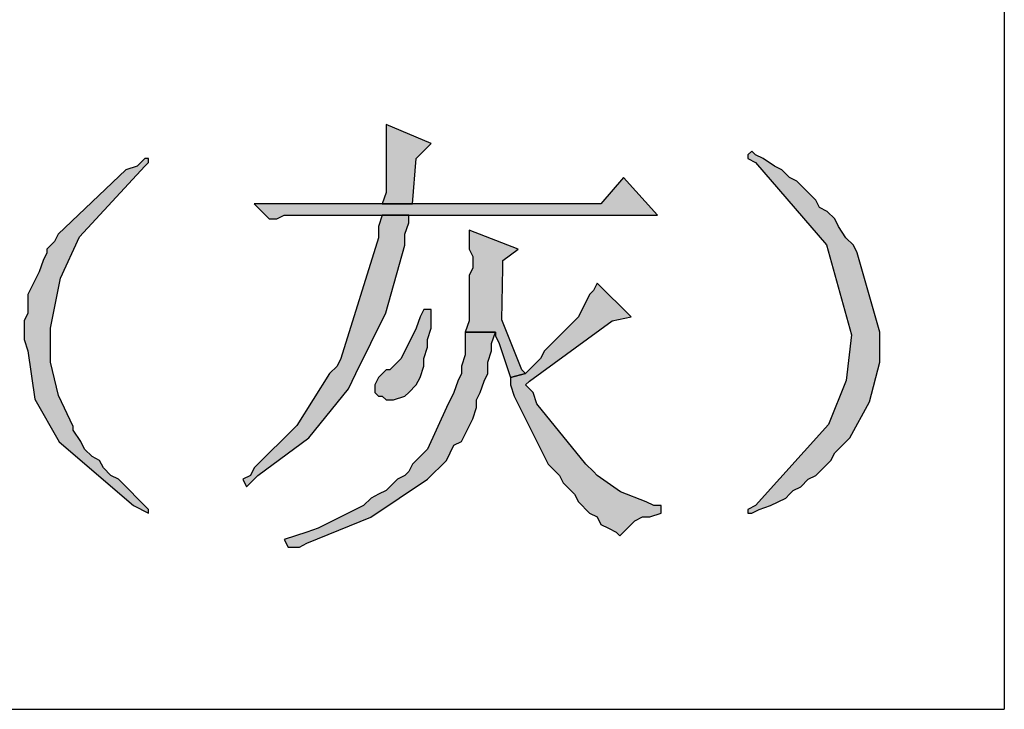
# Model space of a CAD drawing. Header units: millimetres. Extents: x 32176 to 33806, y 9889 to 10961.
# Tile 10 of 41: x 32408.86 to 32415.78, y 10187.47 to 10192.31. Entities that reach past the tile are written whole.
import ezdxf

# ---------------------------------------------------------------- set-up
doc = ezdxf.new("R2010")
doc.units = ezdxf.units.MM
doc.layers.add('Z_entity', color=7, linetype='Continuous')

msp = doc.modelspace()

# ---------------------------------------------------------------- hatches: boundary and pattern name
at = {"layer": 'Z_entity'}
for points in [[(32411.4378, 10191.5719), (32411.4378, 10191.5454), (32411.4378, 10191.0953), (32411.4114, 10191.0159), (32411.6232, 10191.0159), (32411.6496, 10191.3336), (32411.7555, 10191.4395)], [(32409.7699, 10191.3336), (32409.7434, 10191.3336), (32409.6905, 10191.2807), (32409.6111, 10191.2542), (32409.1345, 10190.8041), (32409.108, 10190.7512), (32409.0551, 10190.6982), (32409.0551, 10190.6717), (32409.0286, 10190.6188), (32409.0021, 10190.5394), (32408.9227, 10190.3805), (32408.9227, 10190.2481), (32408.8962, 10190.1952), (32408.8962, 10190.0628), (32408.9227, 10189.9834), (32408.9706, 10189.6442), (32409.1416, 10189.3445), (32409.664, 10188.8979), (32409.7699, 10188.845), (32409.7699, 10188.8714), (32409.5581, 10189.0832), (32409.5052, 10189.1097), (32409.4522, 10189.1627), (32409.4257, 10189.2156), (32409.3728, 10189.2421), (32409.3198, 10189.295), (32409.2934, 10189.348), (32409.2404, 10189.4274), (32409.2404, 10189.4539), (32409.136, 10189.6702), (32409.0816, 10189.904), (32409.0816, 10190.1422), (32409.15, 10190.4952), (32409.2851, 10190.7841), (32409.7434, 10191.2807), (32409.7699, 10191.3071)], [(32414.0059, 10191.3866), (32413.9794, 10191.3601), (32413.9794, 10191.3336), (32414.0324, 10191.3071), (32414.532, 10190.7291), (32414.707, 10190.0961), (32414.6688, 10189.7771), (32414.5447, 10189.4663), (32414.0324, 10188.8979), (32413.9794, 10188.8714), (32413.9794, 10188.845), (32414.0059, 10188.845), (32414.0589, 10188.8714), (32414.1383, 10188.8979), (32414.2442, 10188.9509), (32414.2707, 10188.9773), (32414.2971, 10189.0038), (32414.3501, 10189.0303), (32414.403, 10189.0832), (32414.456, 10189.1097), (32414.5619, 10189.2156), (32414.5884, 10189.2686), (32414.6943, 10189.3745), (32414.8319, 10189.6257), (32414.9061, 10189.904), (32414.9061, 10190.1158), (32414.7472, 10190.6717), (32414.7207, 10190.7247), (32414.6678, 10190.7776), (32414.6148, 10190.8571), (32414.5884, 10190.91), (32414.5354, 10190.963), (32414.4825, 10190.9894), (32414.456, 10191.0424), (32414.3236, 10191.1748), (32414.2707, 10191.2012), (32414.2177, 10191.2542), (32414.1648, 10191.2807), (32414.0853, 10191.3336), (32414.0324, 10191.3601)], [(32413.1058, 10191.2012), (32412.9469, 10191.0159), (32410.5112, 10191.0159), (32410.6171, 10190.91), (32410.6701, 10190.91), (32410.723, 10190.9365), (32413.344, 10190.9365)], [(32411.5967, 10190.9365), (32411.4114, 10190.9365), (32411.3849, 10190.8571), (32411.3849, 10190.7776), (32411.1201, 10189.9304), (32411.0937, 10189.8775), (32411.0407, 10189.8245), (32410.8102, 10189.4613), (32410.5112, 10189.1627), (32410.4847, 10189.1097), (32410.4318, 10189.0832), (32410.4583, 10189.0303), (32410.5377, 10189.1097), (32410.8951, 10189.3725), (32411.1731, 10189.7186), (32411.226, 10189.8245), (32411.437, 10190.2513), (32411.5702, 10190.7247), (32411.5702, 10190.8041), (32411.5967, 10190.8835)], [(32412.0203, 10190.8306), (32412.0203, 10190.6982), (32412.0468, 10190.6453), (32412.0468, 10190.5658), (32412.0203, 10190.5129), (32412.0203, 10190.1952), (32411.9938, 10190.1158), (32412.2056, 10190.1158), (32412.2056, 10190.0893), (32412.2321, 10190.0363), (32412.3115, 10189.7981), (32412.4174, 10189.8245), (32412.3909, 10189.851), (32412.2496, 10190.2021), (32412.2586, 10190.5658), (32412.2586, 10190.6188), (32412.3645, 10190.6982)], [(32412.9204, 10190.4599), (32412.894, 10190.407), (32412.8675, 10190.3805), (32412.7881, 10190.2217), (32412.5498, 10189.9834), (32412.5233, 10189.9304), (32412.4174, 10189.8245), (32412.3115, 10189.7981), (32412.3115, 10189.7451), (32412.338, 10189.6657), (32412.5763, 10189.1891), (32412.6557, 10189.1097), (32412.6822, 10189.0568), (32412.7351, 10189.0038), (32412.7616, 10188.9773), (32412.7881, 10188.9244), (32412.8675, 10188.845), (32412.9204, 10188.8185), (32412.9469, 10188.7655), (32412.9999, 10188.7391), (32413.0528, 10188.7126), (32413.0793, 10188.6861), (32413.1852, 10188.792), (32413.2381, 10188.8185), (32413.2911, 10188.8185), (32413.3705, 10188.845), (32413.3705, 10188.8979), (32413.3176, 10188.8979), (32413.2646, 10188.9244), (32413.0833, 10188.9947), (32412.9204, 10189.1097), (32412.894, 10189.1362), (32412.841, 10189.1891), (32412.4968, 10189.6127), (32412.4704, 10189.6922), (32412.4174, 10189.7451), (32412.4439, 10189.7716), (32413.0263, 10190.1952), (32413.1587, 10190.2217)], [(32411.7555, 10190.2746), (32411.7026, 10190.2746), (32411.6761, 10190.2217), (32411.6496, 10190.1422), (32411.5437, 10189.9304), (32411.4643, 10189.851), (32411.4378, 10189.851), (32411.3849, 10189.7981), (32411.3584, 10189.7451), (32411.3584, 10189.6922), (32411.3849, 10189.6657), (32411.4114, 10189.6657), (32411.4378, 10189.6392), (32411.4908, 10189.6392), (32411.5702, 10189.6657), (32411.5967, 10189.6922), (32411.6496, 10189.7451), (32411.6761, 10189.7981), (32411.7026, 10189.8775), (32411.7026, 10189.9304), (32411.7291, 10190.0099), (32411.7291, 10190.0628), (32411.7555, 10190.1422), (32411.7555, 10190.1952)], [(32411.9938, 10190.1158), (32411.9938, 10189.9569), (32411.9673, 10189.8775), (32411.9673, 10189.8245), (32411.9409, 10189.7716), (32411.9144, 10189.6922), (32411.8614, 10189.5863), (32411.7291, 10189.295), (32411.6232, 10189.1891), (32411.5967, 10189.1362), (32411.5702, 10189.1097), (32411.5173, 10189.0832), (32411.4378, 10189.0038), (32411.3849, 10188.9773), (32411.3319, 10188.9509), (32411.279, 10188.8979), (32410.9613, 10188.7391), (32410.8819, 10188.7126), (32410.723, 10188.6596), (32410.7495, 10188.6067), (32410.8289, 10188.6067), (32410.8819, 10188.6332), (32411.3308, 10188.8163), (32411.7291, 10189.0832), (32411.8614, 10189.2156), (32411.9144, 10189.3215), (32411.9673, 10189.348), (32412.0468, 10189.5068), (32412.0732, 10189.5863), (32412.0732, 10189.6392), (32412.0997, 10189.6922), (32412.1262, 10189.7716), (32412.1527, 10189.8245), (32412.1527, 10189.904), (32412.1791, 10189.9834), (32412.1791, 10190.0363), (32412.2056, 10190.1158)]]:
    msp.add_hatch(color=7, dxfattribs=at).paths.add_polyline_path(points)

# ---------------------------------------------------------------- linework, layer by layer
at = {"layer": 'Z_entity', "color": 7}
for p, q in [((32415.7797, 10255.509), (32415.7797, 10187.4683)), ((32411.4378, 10191.5719), (32411.4378, 10191.5454)), ((32411.7555, 10191.4395), (32411.4378, 10191.5719)), ((32411.4378, 10191.5454), (32411.4378, 10191.0953)), ((32411.6496, 10191.3336), (32411.7555, 10191.4395)), ((32409.7434, 10191.3336), (32409.6905, 10191.2807)), ((32409.7699, 10191.3336), (32409.7434, 10191.3336)), ((32409.7699, 10191.3071), (32409.7699, 10191.3336)), ((32409.7699, 10191.3336), (32409.7699, 10191.3336)), ((32411.6232, 10191.0159), (32411.6496, 10191.3336)), ((32414.0059, 10191.3866), (32413.9794, 10191.3601)), ((32413.9794, 10191.3601), (32413.9794, 10191.3336)), ((32413.9794, 10191.3336), (32414.0324, 10191.3071)), ((32414.0324, 10191.3601), (32414.0059, 10191.3866)), ((32414.0853, 10191.3336), (32414.0324, 10191.3601)), ((32414.1648, 10191.2807), (32414.0853, 10191.3336)), ((32409.6111, 10191.2542), (32409.1345, 10190.8041)), ((32409.2851, 10190.7841), (32409.7434, 10191.2807)), ((32409.6905, 10191.2807), (32409.6111, 10191.2542)), ((32409.7434, 10191.2807), (32409.7699, 10191.3071)), ((32414.0324, 10191.3071), (32414.532, 10190.7291)), ((32414.2177, 10191.2542), (32414.1648, 10191.2807)), ((32414.2707, 10191.2012), (32414.2177, 10191.2542)), ((32413.1058, 10191.2012), (32412.9469, 10191.0159)), ((32413.344, 10190.9365), (32413.1058, 10191.2012)), ((32414.3236, 10191.1748), (32414.2707, 10191.2012)), ((32414.456, 10191.0424), (32414.3236, 10191.1748)), ((32411.4378, 10191.0953), (32411.4114, 10191.0159)), ((32414.4825, 10190.9894), (32414.456, 10191.0424)), ((32412.9469, 10191.0159), (32410.5112, 10191.0159)), ((32410.5112, 10191.0159), (32410.6171, 10190.91)), ((32411.4114, 10191.0159), (32411.6232, 10191.0159)), ((32414.5354, 10190.963), (32414.4825, 10190.9894)), ((32410.6171, 10190.91), (32410.6701, 10190.91)), ((32410.6701, 10190.91), (32410.723, 10190.9365)), ((32410.723, 10190.9365), (32413.344, 10190.9365)), ((32411.4114, 10190.9365), (32411.3849, 10190.8571)), ((32411.5967, 10190.9365), (32411.4114, 10190.9365)), ((32411.5967, 10190.8835), (32411.5967, 10190.9365)), ((32414.5884, 10190.91), (32414.5354, 10190.963)), ((32414.6148, 10190.8571), (32414.5884, 10190.91)), ((32411.3849, 10190.8571), (32411.3849, 10190.7776)), ((32411.5702, 10190.8041), (32411.5967, 10190.8835)), ((32414.6678, 10190.7776), (32414.6148, 10190.8571)), ((32409.1345, 10190.8041), (32409.108, 10190.7512)), ((32409.15, 10190.4952), (32409.2851, 10190.7841)), ((32411.3849, 10190.7776), (32411.1201, 10189.9304)), ((32411.5702, 10190.7247), (32411.5702, 10190.8041)), ((32412.0203, 10190.8306), (32412.0203, 10190.6982)), ((32412.3645, 10190.6982), (32412.0203, 10190.8306)), ((32414.7207, 10190.7247), (32414.6678, 10190.7776)), ((32409.108, 10190.7512), (32409.0551, 10190.6982)), ((32409.0551, 10190.6982), (32409.0551, 10190.6717)), ((32411.437, 10190.2513), (32411.5702, 10190.7247)), ((32412.0203, 10190.6982), (32412.0468, 10190.6453)), ((32412.2586, 10190.6188), (32412.3645, 10190.6982)), ((32414.532, 10190.7291), (32414.707, 10190.0961)), ((32414.7472, 10190.6717), (32414.7207, 10190.7247)), ((32409.0551, 10190.6717), (32409.0286, 10190.6188)), ((32412.0468, 10190.6453), (32412.0468, 10190.5658)), ((32414.9061, 10190.1158), (32414.7472, 10190.6717)), ((32409.0286, 10190.6188), (32409.0021, 10190.5394)), ((32412.0468, 10190.5658), (32412.0203, 10190.5129)), ((32412.2496, 10190.2021), (32412.2586, 10190.5658)), ((32412.2586, 10190.5658), (32412.2586, 10190.6188)), ((32409.0021, 10190.5394), (32408.9227, 10190.3805)), ((32409.0816, 10190.1422), (32409.15, 10190.4952)), ((32412.0203, 10190.5129), (32412.0203, 10190.1952)), ((32412.9204, 10190.4599), (32412.894, 10190.407)), ((32413.1587, 10190.2217), (32412.9204, 10190.4599)), ((32408.9227, 10190.3805), (32408.9227, 10190.2481)), ((32412.8675, 10190.3805), (32412.7881, 10190.2217)), ((32412.894, 10190.407), (32412.8675, 10190.3805)), ((32408.9227, 10190.2481), (32408.8962, 10190.1952)), ((32411.226, 10189.8245), (32411.437, 10190.2513)), ((32411.6761, 10190.2217), (32411.6496, 10190.1422)), ((32411.7026, 10190.2746), (32411.6761, 10190.2217)), ((32411.7555, 10190.2746), (32411.7026, 10190.2746)), ((32411.7555, 10190.1952), (32411.7555, 10190.2746)), ((32412.7881, 10190.2217), (32412.5498, 10189.9834)), ((32413.0263, 10190.1952), (32413.1587, 10190.2217)), ((32408.8962, 10190.1952), (32408.8962, 10190.0628)), ((32411.7555, 10190.1422), (32411.7555, 10190.1952)), ((32412.0203, 10190.1952), (32411.9938, 10190.1158)), ((32412.3909, 10189.851), (32412.2496, 10190.2021)), ((32412.4439, 10189.7716), (32413.0263, 10190.1952)), ((32409.0816, 10189.904), (32409.0816, 10190.1422)), ((32411.6496, 10190.1422), (32411.5437, 10189.9304)), ((32411.7291, 10190.0628), (32411.7555, 10190.1422)), ((32411.9938, 10190.1158), (32412.2056, 10190.1158)), ((32411.9938, 10190.1158), (32411.9938, 10189.9569)), ((32412.2056, 10190.1158), (32411.9938, 10190.1158)), ((32412.1791, 10190.0363), (32412.2056, 10190.1158)), ((32412.2056, 10190.1158), (32412.2056, 10190.0893)), ((32412.2056, 10190.0893), (32412.2321, 10190.0363)), ((32414.707, 10190.0961), (32414.6688, 10189.7771)), ((32414.9061, 10189.904), (32414.9061, 10190.1158)), ((32408.8962, 10190.0628), (32408.9227, 10189.9834)), ((32411.7026, 10189.9304), (32411.7291, 10190.0099)), ((32411.7291, 10190.0099), (32411.7291, 10190.0628)), ((32412.1791, 10189.9834), (32412.1791, 10190.0363)), ((32412.2321, 10190.0363), (32412.3115, 10189.7981)), ((32408.9227, 10189.9834), (32408.9706, 10189.6442)), ((32411.9938, 10189.9569), (32411.9673, 10189.8775)), ((32412.1527, 10189.904), (32412.1791, 10189.9834)), ((32412.5498, 10189.9834), (32412.5233, 10189.9304)), ((32409.136, 10189.6702), (32409.0816, 10189.904)), ((32411.0937, 10189.8775), (32411.0407, 10189.8245)), ((32411.1201, 10189.9304), (32411.0937, 10189.8775)), ((32411.5437, 10189.9304), (32411.4643, 10189.851)), ((32411.6761, 10189.7981), (32411.7026, 10189.8775)), ((32411.7026, 10189.8775), (32411.7026, 10189.9304)), ((32411.9673, 10189.8775), (32411.9673, 10189.8245)), ((32412.1527, 10189.8245), (32412.1527, 10189.904)), ((32412.5233, 10189.9304), (32412.4174, 10189.8245)), ((32414.8319, 10189.6257), (32414.9061, 10189.904)), ((32411.0407, 10189.8245), (32410.8102, 10189.4613)), ((32411.1731, 10189.7186), (32411.226, 10189.8245)), ((32411.3849, 10189.7981), (32411.3584, 10189.7451)), ((32411.4378, 10189.851), (32411.3849, 10189.7981)), ((32411.4643, 10189.851), (32411.4378, 10189.851)), ((32411.6496, 10189.7451), (32411.6761, 10189.7981)), ((32411.9673, 10189.8245), (32411.9409, 10189.7716)), ((32412.1262, 10189.7716), (32412.1527, 10189.8245)), ((32412.3115, 10189.7981), (32412.4174, 10189.8245)), ((32412.4174, 10189.8245), (32412.3115, 10189.7981)), ((32412.3115, 10189.7981), (32412.3115, 10189.7451)), ((32412.4174, 10189.8245), (32412.3909, 10189.851)), ((32411.3584, 10189.7451), (32411.3584, 10189.6922)), ((32411.5967, 10189.6922), (32411.6496, 10189.7451)), ((32411.9409, 10189.7716), (32411.9144, 10189.6922)), ((32412.0997, 10189.6922), (32412.1262, 10189.7716)), ((32412.3115, 10189.7451), (32412.338, 10189.6657)), ((32412.4174, 10189.7451), (32412.4439, 10189.7716)), ((32412.4704, 10189.6922), (32412.4174, 10189.7451)), ((32414.6688, 10189.7771), (32414.5447, 10189.4663)), ((32409.2404, 10189.4539), (32409.136, 10189.6702)), ((32410.8951, 10189.3725), (32411.1731, 10189.7186)), ((32411.3584, 10189.6922), (32411.3849, 10189.6657)), ((32411.3849, 10189.6657), (32411.4114, 10189.6657)), ((32411.4114, 10189.6657), (32411.4378, 10189.6392)), ((32411.4908, 10189.6392), (32411.5702, 10189.6657)), ((32411.5702, 10189.6657), (32411.5967, 10189.6922)), ((32411.9144, 10189.6922), (32411.8614, 10189.5863)), ((32412.0732, 10189.6392), (32412.0997, 10189.6922)), ((32412.338, 10189.6657), (32412.5763, 10189.1891)), ((32412.4968, 10189.6127), (32412.4704, 10189.6922)), ((32408.9706, 10189.6442), (32409.1416, 10189.3445)), ((32411.4378, 10189.6392), (32411.4908, 10189.6392)), ((32412.0732, 10189.5863), (32412.0732, 10189.6392)), ((32412.841, 10189.1891), (32412.4968, 10189.6127)), ((32414.6943, 10189.3745), (32414.8319, 10189.6257)), ((32411.8614, 10189.5863), (32411.7291, 10189.295)), ((32412.0468, 10189.5068), (32412.0732, 10189.5863)), ((32409.2404, 10189.4274), (32409.2404, 10189.4539)), ((32410.8102, 10189.4613), (32410.5112, 10189.1627)), ((32411.9673, 10189.348), (32412.0468, 10189.5068)), ((32414.5447, 10189.4663), (32414.0324, 10188.8979)), ((32409.2934, 10189.348), (32409.2404, 10189.4274)), ((32409.1416, 10189.3445), (32409.664, 10188.8979)), ((32409.3198, 10189.295), (32409.2934, 10189.348)), ((32410.5377, 10189.1097), (32410.8951, 10189.3725)), ((32411.8614, 10189.2156), (32411.9144, 10189.3215)), ((32411.9144, 10189.3215), (32411.9673, 10189.348)), ((32414.5884, 10189.2686), (32414.6943, 10189.3745)), ((32409.3728, 10189.2421), (32409.3198, 10189.295)), ((32411.7291, 10189.295), (32411.6232, 10189.1891)), ((32414.5619, 10189.2156), (32414.5884, 10189.2686)), ((32409.4257, 10189.2156), (32409.3728, 10189.2421)), ((32409.4522, 10189.1627), (32409.4257, 10189.2156)), ((32411.6232, 10189.1891), (32411.5967, 10189.1362)), ((32411.7291, 10189.0832), (32411.8614, 10189.2156)), ((32412.5763, 10189.1891), (32412.6557, 10189.1097)), ((32412.894, 10189.1362), (32412.841, 10189.1891)), ((32414.456, 10189.1097), (32414.5619, 10189.2156)), ((32409.5052, 10189.1097), (32409.4522, 10189.1627)), ((32409.5581, 10189.0832), (32409.5052, 10189.1097)), ((32410.4847, 10189.1097), (32410.4318, 10189.0832)), ((32410.4583, 10189.0303), (32410.5377, 10189.1097)), ((32410.5112, 10189.1627), (32410.4847, 10189.1097)), ((32411.5702, 10189.1097), (32411.5173, 10189.0832)), ((32411.5967, 10189.1362), (32411.5702, 10189.1097)), ((32412.6557, 10189.1097), (32412.6822, 10189.0568)), ((32412.9204, 10189.1097), (32412.894, 10189.1362)), ((32413.0833, 10188.9947), (32412.9204, 10189.1097)), ((32414.403, 10189.0832), (32414.456, 10189.1097)), ((32409.7699, 10188.8714), (32409.5581, 10189.0832)), ((32410.4318, 10189.0832), (32410.4583, 10189.0303)), ((32411.3308, 10188.8163), (32411.7291, 10189.0832)), ((32411.5173, 10189.0832), (32411.4378, 10189.0038)), ((32412.6822, 10189.0568), (32412.7351, 10189.0038)), ((32414.3501, 10189.0303), (32414.403, 10189.0832)), ((32411.3849, 10188.9773), (32411.3319, 10188.9509)), ((32411.4378, 10189.0038), (32411.3849, 10188.9773)), ((32412.7351, 10189.0038), (32412.7616, 10188.9773)), ((32412.7616, 10188.9773), (32412.7881, 10188.9244)), ((32413.2646, 10188.9244), (32413.0833, 10188.9947)), ((32414.2442, 10188.9509), (32414.2707, 10188.9773)), ((32414.2707, 10188.9773), (32414.2971, 10189.0038)), ((32414.2971, 10189.0038), (32414.3501, 10189.0303)), ((32411.3319, 10188.9509), (32411.279, 10188.8979)), ((32412.7881, 10188.9244), (32412.8675, 10188.845)), ((32413.3176, 10188.8979), (32413.2646, 10188.9244)), ((32414.1383, 10188.8979), (32414.2442, 10188.9509)), ((32409.664, 10188.8979), (32409.7699, 10188.845)), ((32409.7699, 10188.845), (32409.7699, 10188.8714)), ((32411.279, 10188.8979), (32410.9613, 10188.7391)), ((32412.8675, 10188.845), (32412.9204, 10188.8185)), ((32413.2911, 10188.8185), (32413.3705, 10188.845)), ((32413.3705, 10188.8979), (32413.3176, 10188.8979)), ((32413.3705, 10188.845), (32413.3705, 10188.8979)), ((32414.0324, 10188.8979), (32413.9794, 10188.8714)), ((32413.9794, 10188.8714), (32413.9794, 10188.845)), ((32413.9794, 10188.845), (32414.0059, 10188.845)), ((32414.0059, 10188.845), (32414.0589, 10188.8714)), ((32414.0589, 10188.8714), (32414.1383, 10188.8979)), ((32410.8819, 10188.6332), (32411.3308, 10188.8163)), ((32412.9204, 10188.8185), (32412.9469, 10188.7655)), ((32412.9469, 10188.7655), (32412.9999, 10188.7391)), ((32413.0793, 10188.6861), (32413.1852, 10188.792)), ((32413.1852, 10188.792), (32413.2381, 10188.8185)), ((32413.2381, 10188.8185), (32413.2911, 10188.8185)), ((32410.8819, 10188.7126), (32410.723, 10188.6596)), ((32410.9613, 10188.7391), (32410.8819, 10188.7126)), ((32412.9999, 10188.7391), (32413.0528, 10188.7126)), ((32413.0528, 10188.7126), (32413.0793, 10188.6861)), ((32410.723, 10188.6596), (32410.7495, 10188.6067)), ((32410.8289, 10188.6067), (32410.8819, 10188.6332)), ((32410.7495, 10188.6067), (32410.8289, 10188.6067)), ((32380.4621, 10187.4683), (32415.7797, 10187.4683))]:
    msp.add_line(p, q, dxfattribs=at)

doc.saveas('drawing.dxf')
